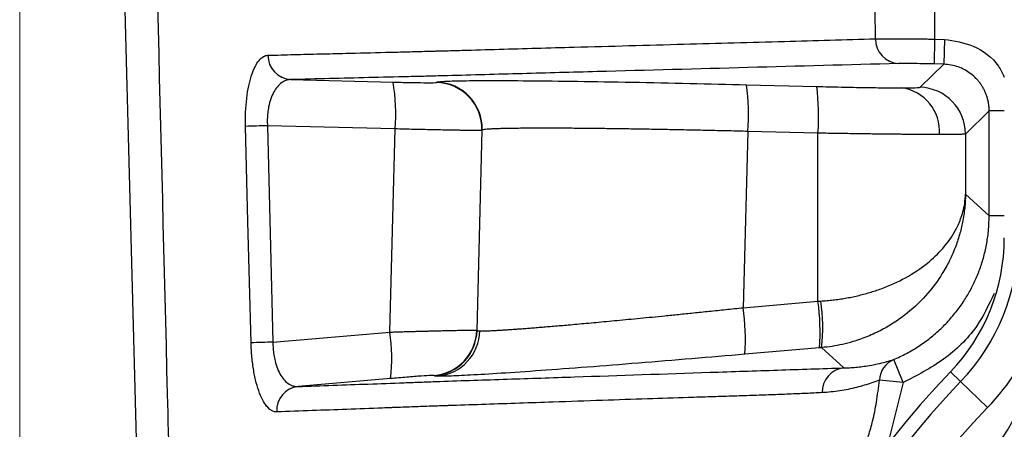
# Model space of a CAD drawing. Header units: millimetres. Extents: x 5 to 597, y 5 to 415.
# Tile 25 of 132: x 242.09 to 248.41, y 317.12 to 319.75. Entities that reach past the tile are written whole.
import ezdxf

# ---------------------------------------------------------------- set-up
doc = ezdxf.new("R2010")
doc.units = ezdxf.units.MM
doc.styles.add('SLDTEXTSTYLE0', font='ARIAL.TTF', dxfattribs={"width": 0.948})
doc.dimstyles.new('SLDDIMSTYLE5', dxfattribs={"dimtxt": 2.5, "dimasz": 2.5, "dimexe": 0, "dimexo": 0.0625, "dimtad": 1, "dimdec": 0, "dimlfac": 5, "dimrnd": 1e-09, "dimzin": 12, "dimdsep": 46, "dimtxsty": 'SLDTEXTSTYLE0', "dimsah": 1, "dimcen": 0.09, "dimadec": 0, "dimazin": 3, "dimtfac": 1, "dimtdec": 0, "dimtofl": 0, "dimtmove": 0, "dimatfit": 3, "dimfxl": 0, "dimfrac": 2, "dimtolj": 1, "dimtzin": 12, "dimarcsym": 0})

# ---------------------------------------------------------------- blocks, each defined once
blk = doc.blocks.new('_D_6')
at = {"color": 7, "linetype": 'Continuous', "lineweight": 0}
for p, q in [((242.0878, 322.1208), (242.0878, 294.7191)), ((262.6454, 322.1208), (262.6454, 314.1311)), ((262.6454, 312.6071), (262.6454, 303.9311)), ((262.6454, 302.4071), (262.6454, 294.7191)), ((262.6454, 295.7191), (242.0878, 295.7191))]:
    blk.add_line(p, q, dxfattribs=at)
at = {"color": 7, "linetype": 'Continuous', "lineweight": 18}
for points in [[(242.0878, 295.7191), (244.5878, 295.4091), (244.5878, 296.0291)], [(262.6454, 295.7191), (260.1454, 296.0291), (260.1454, 295.4091)]]:
    blk.add_solid(points, dxfattribs=at)
at = {"color": 7, "linetype": 'Continuous', "lineweight": 18, "insert": (250.5211, 298.9418), "char_height": 2.5, "attachment_point": 1, "style": 'SLDTEXTSTYLE0'}
blk.add_mtext('103', dxfattribs=at)

msp = doc.modelspace()

# ---------------------------------------------------------------- linework, layer by layer
at = {"color": 7, "linetype": 'Continuous', "lineweight": 25}
for p, q in [((242.8982, 314.7344), (242.6932, 322.5613)), ((247.9648, 319.6243), (247.9606, 319.4644)), ((247.9648, 319.6243), (248.027, 319.6227)), ((248.027, 319.6227), (248.0228, 319.4628)), ((247.8708, 319.3146), (248.0228, 319.4628)), ((248.0228, 319.4628), (247.9606, 319.4644)), ((243.8295, 319.3642), (244.486, 319.3478)), ((244.765, 319.3456), (244.767, 319.3475)), ((246.7571, 319.3314), (247.2075, 319.32)), ((248.3149, 319.1629), (248.1629, 319.0148)), ((248.3149, 318.489), (248.3149, 319.1629)), ((244.499, 319.0474), (243.6788, 319.0679)), ((244.4649, 317.743), (244.499, 319.0474)), ((245.057, 319.0379), (245.0234, 317.755)), ((245.0253, 317.7532), (245.059, 319.0398)), ((245.059, 319.0398), (245.057, 319.0379)), ((246.7649, 319.0315), (246.7353, 317.8994)), ((247.2153, 319.0202), (246.7649, 319.0315)), ((247.2153, 317.941), (247.2153, 319.0202)), ((248.1629, 319.0148), (248.1629, 318.6283)), ((248.1629, 318.6283), (248.3149, 318.489)), ((246.7353, 317.8994), (247.2153, 317.941)), ((243.7144, 317.6782), (244.4649, 317.743)), ((245.0234, 317.755), (245.0253, 317.7532)), ((247.2258, 317.6422), (246.7457, 317.6006)), ((247.3805, 317.5128), (247.2382, 317.6433)), ((247.7634, 317.4193), (247.7015, 317.5668)), ((248.0662, 317.4875), (248.0661, 317.4875)), ((248.0662, 317.4875), (248.1317, 317.4248)), ((244.4701, 317.4447), (243.8762, 317.3935)), ((244.7516, 317.4623), (244.7497, 317.464)), ((247.7634, 317.4193), (247.6099, 317.4352)), ((248.1317, 317.4248), (248.3049, 317.2588))]:
    msp.add_line(p, q, dxfattribs=at)
at = {"color": 8, "linetype": 'Continuous', "lineweight": 25}
for p, q in [((248.4121, 319.1629), (248.3149, 319.1629)), ((248.4121, 318.489), (248.3149, 318.489)), ((247.7634, 317.4193), (247.6412, 316.9346))]:
    msp.add_line(p, q, dxfattribs=at)
at = {"color": 7, "linetype": 'Continuous', "lineweight": 25, "flags": 128}
for points in [[(247.5845, 319.6263), (247.5833, 319.8097), (247.5824, 319.9538)], [(247.9624, 319.9719), (247.9637, 319.7772), (247.9648, 319.6243)], [(243.5737, 317.6742), (243.5538, 318.4524), (243.5382, 319.0639)], [(243.6788, 319.0679), (243.6987, 318.2897), (243.7144, 317.6782)]]:
    msp.add_lwpolyline(points, dxfattribs=at)
at = {"color": 7, "linetype": 'Continuous', "lineweight": 25}
for centre, radius, start, end in [((247.7414, 319.6241), 0.1569, 179.18915, 266.71548), ((243.8386, 319.5205), 0.1566, 180.00513, 266.65396), ((243.3661, 319.1486), 1.1374, 354.89546, 10.08633), ((244.7571, 319.0457), 0.3001, 358.52044, 88.47956), ((244.7591, 319.0476), 0.3001, 358.52044, 88.47956), ((245.2657, 319.1423), 1.5033, 355.77385, 7.22501), ((245.7161, 319.131), 1.5033, 355.77385, 7.22501), ((247.7156, 319.0334), 0.2803, 355.47533, 82.27765), ((247.8628, 319.0147), 0.3001, 0.01978, 88.48022), ((244.1411, 300.3263), 18.7473, 91.41295, 91.84281), ((247.1666, 318.349), 1.2455, 316.23826, 0), ((247.1666, 318.349), 1.2456, 316.23826, 0), ((247.1666, 318.349), 1.3363, 316.23826, 0), ((246.3777, 318.349), 2.3975, 320.25535, 0), ((247.1666, 318.349), 1.5762, 316.23826, 0), ((246.3777, 318.349), 2.6374, 320.25535, 0), ((245.7268, 317.7394), 1.5021, 356.28948, 7.71327), ((246.1176, 317.7735), 1.1282, 353.37256, 8.59542), ((245.2468, 317.6978), 1.5021, 356.28948, 7.71327), ((243.3448, 317.5742), 1.1327, 353.43656, 8.56987), ((244.7235, 317.7629), 0.3001, 275.01777, 358.48223), ((244.7253, 317.7612), 0.3001, 275.01777, 358.48223), ((244.7439, 317.7572), 0.299, 275.40394, 358.73773), ((244.1758, 298.9634), 18.7205, 91.41228, 91.8429), ((247.7633, 317.4261), 0.1537, 113.71064, 176.62423), ((252.3666, 313.3691), 5.9544, 136.23826, 180), ((247.3984, 317.357), 0.1568, 96.52873, 181.10103), ((252.3666, 313.3691), 5.8637, 136.23826, 180), ((243.8947, 317.2381), 0.1565, 96.80352, 182.79121), ((252.3666, 313.3691), 5.6238, 136.23826, 180)]:
    msp.add_arc(centre, radius, start, end, dxfattribs=at)
at = {"color": 8, "linetype": 'Continuous', "lineweight": 25}
for points, knots in [([(242.9096, 322.3441), (242.9516, 320.6778), (243.0098, 318.3702), (243.0722, 315.9009), (243.0957, 315.0545), (243.1014, 314.8365), (243.1041, 314.7733), (243.1054, 314.7537), (243.1058, 314.7469)], [0, 0, 0, 0, 0.657975, 0.911221, 0.97504, 0.992219, 0.997315, 1, 1, 1, 1]), ([(248.027, 319.6227), (248.0902, 319.6128), (248.2216, 319.5924), (248.3586, 319.4902), (248.4005, 319.4044), (248.4121, 319.3806)], [0, 0, 0, 0, 0.40099, 0.833292, 1, 1, 1, 1]), ([(248.3464, 317.9909), (248.3122, 317.9181), (248.2354, 317.7546), (248.0285, 317.5564), (247.8516, 317.4649), (247.7634, 317.4193)], [0, 0, 0, 0, 0.286876, 0.644196, 1, 1, 1, 1])]:
    msp.add_open_spline(points, degree=3, knots=knots, dxfattribs=at)
at = {"color": 7, "linetype": 'Continuous', "lineweight": 25}
for points, knots in [([(243.6821, 319.5205), (243.7383, 319.5219), (243.8494, 319.5248), (244.0161, 319.5291), (244.2111, 319.5339), (244.3623, 319.5376), (244.4698, 319.5402), (244.5127, 319.5412), (244.5863, 319.543), (244.6683, 319.5453), (244.7381, 319.547), (244.7781, 319.5485), (244.8186, 319.5492), (244.8689, 319.5508), (244.9884, 319.5541), (245.2472, 319.5615), (245.7221, 319.5746), (246.334, 319.5914), (246.981, 319.6092), (247.3897, 319.6208), (247.5845, 319.6263)], [0, 0, 0, 0, 0.0425932, 0.0842648, 0.124993, 0.187492, 0.1953122, 0.2031171, 0.2187415, 0.2499897, 0.2656145, 0.2729702, 0.2812397, 0.2974872, 0.3124907, 0.3749917, 0.4999934, 0.6820661, 0.8484666, 1, 1, 1, 1]), ([(247.5845, 319.6263), (247.5877, 319.6264), (247.5942, 319.6265), (247.6069, 319.6266), (247.6221, 319.6266), (247.6403, 319.6267), (247.6616, 319.6266), (247.6859, 319.6266), (247.7133, 319.6264), (247.7435, 319.6263), (247.7764, 319.6261), (247.8115, 319.6258), (247.8484, 319.6255), (247.8867, 319.6252), (247.9256, 319.6248), (247.9517, 319.6245), (247.9648, 319.6243)], [0, 0, 0, 0, 0.057563, 0.117924, 0.181041, 0.246832, 0.315166, 0.385866, 0.458703, 0.533398, 0.609625, 0.687017, 0.765173, 0.843675, 0.922092, 1, 1, 1, 1]), ([(243.5382, 319.0639), (243.5374, 319.095), (243.5377, 319.1256), (243.5403, 319.1857), (243.5428, 319.2155), (243.5529, 319.2997), (243.5637, 319.3505), (243.584, 319.4124), (243.5915, 319.431), (243.6076, 319.4629), (243.6161, 319.4762), (243.634, 319.4979), (243.6434, 319.5062), (243.6624, 319.5173), (243.6722, 319.5202), (243.6821, 319.5205)], [0, 0, 0, 0, 0.125, 0.125, 0.25, 0.25, 0.5, 0.5, 0.625, 0.625, 0.75, 0.75, 0.875, 0.875, 1, 1, 1, 1]), ([(247.7324, 319.4675), (247.0911, 319.45), (246.4409, 319.4327), (245.6358, 319.411), (245.4752, 319.4066), (245.2351, 319.4), (245.1552, 319.3978), (244.9958, 319.3934), (244.9168, 319.3912), (244.7953, 319.388), (244.7544, 319.3869), (244.6709, 319.3848), (244.6281, 319.3838), (244.4992, 319.3808), (244.4141, 319.3788), (244.1605, 319.3726), (243.994, 319.3684), (243.8295, 319.3642)], [0, 0, 0, 0, 0.5, 0.5, 0.625, 0.625, 0.6875, 0.6875, 0.75, 0.75, 0.78125, 0.78125, 0.8125, 0.8125, 0.875, 0.875, 1, 1, 1, 1]), ([(247.9606, 319.4644), (247.9353, 319.465), (247.9106, 319.4656), (247.8626, 319.4666), (247.8402, 319.467), (247.7791, 319.4678), (247.7481, 319.4679), (247.7324, 319.4675)], [0, 0, 0, 0, 0.25, 0.25, 0.5, 0.5, 1, 1, 1, 1]), ([(248.3149, 319.1629), (248.3147, 319.171), (248.3143, 319.1871), (248.3113, 319.211), (248.3066, 319.2343), (248.3001, 319.2569), (248.292, 319.2788), (248.2823, 319.2997), (248.2711, 319.3196), (248.2586, 319.3384), (248.2449, 319.356), (248.225, 319.3779), (248.197, 319.4027), (248.1589, 319.4275), (248.1165, 319.4464), (248.0707, 319.4593), (248.0389, 319.4616), (248.0228, 319.4628)], [0, 0, 0, 0, 0.052402, 0.104274, 0.155615, 0.206427, 0.256709, 0.306461, 0.355685, 0.404381, 0.452548, 0.500187, 0.595914, 0.693756, 0.793717, 0.895797, 1, 1, 1, 1]), ([(243.8295, 319.3642), (243.8249, 319.364), (243.8159, 319.3636), (243.8032, 319.3606), (243.7915, 319.3564), (243.7809, 319.3511), (243.7644, 319.3407), (243.7436, 319.3214), (243.7195, 319.2865), (243.7002, 319.2431), (243.6873, 319.196), (243.6805, 319.1511), (243.6776, 319.1101), (243.6784, 319.0823), (243.6788, 319.0684)], [0, 0, 0, 0, 0.0579, 0.111911, 0.162037, 0.208283, 0.250657, 0.382155, 0.500539, 0.629412, 0.750053, 0.834189, 0.917292, 1, 1, 1, 1]), ([(244.486, 319.3478), (244.5196, 319.347), (244.5553, 319.3462), (244.6235, 319.3449), (244.6558, 319.3445), (244.7094, 319.3441), (244.7304, 319.3441), (244.7579, 319.3446), (244.7644, 319.3451), (244.765, 319.3456)], [0, 0, 0, 0, 0.25, 0.25, 0.5, 0.5, 0.75, 0.75, 1, 1, 1, 1]), ([(244.767, 319.3475), (244.7692, 319.3496), (244.7816, 319.3514), (244.8304, 319.3545), (244.8669, 319.3557), (244.9652, 319.3574), (245.027, 319.3579), (245.1748, 319.3581), (245.2608, 319.3577), (245.4523, 319.3562), (245.558, 319.355), (245.7823, 319.3518), (245.901, 319.3498), (246.144, 319.3453), (246.2683, 319.3428), (246.5152, 319.3373), (246.6379, 319.3344), (246.7571, 319.3314)], [0, 0, 0, 0, 0.125, 0.125, 0.25, 0.25, 0.375, 0.375, 0.5, 0.5, 0.625, 0.625, 0.75, 0.75, 0.875, 0.875, 1, 1, 1, 1]), ([(247.2075, 319.32), (247.2598, 319.3187), (247.3131, 319.3175), (247.4178, 319.3152), (247.4691, 319.3143), (247.5652, 319.3127), (247.6099, 319.3121), (247.6895, 319.3113), (247.7242, 319.3112), (247.7533, 319.3112)], [0, 0, 0, 0, 0.25, 0.25, 0.5, 0.5, 0.75, 0.75, 1, 1, 1, 1]), ([(247.7533, 319.3112), (247.7897, 319.3112), (247.819, 319.3114), (247.859, 319.3126), (247.8696, 319.3135), (247.8708, 319.3146)], [0, 0, 0, 0, 0.5, 0.5, 1, 1, 1, 1]), ([(245.057, 319.0379), (245.0566, 319.0378), (245.0558, 319.0377), (245.052, 319.0375), (245.0466, 319.0373), (245.0395, 319.0372), (245.031, 319.0372), (245.0213, 319.0372), (245.0106, 319.0372), (244.999, 319.0373), (244.9867, 319.0374), (244.9739, 319.0376), (244.9606, 319.0377), (244.9471, 319.0379), (244.9334, 319.0381), (244.9197, 319.0383), (244.9061, 319.0385), (244.8818, 319.0389), (244.8448, 319.0396), (244.7922, 319.0406), (244.7366, 319.0418), (244.6787, 319.0431), (244.6194, 319.0444), (244.5595, 319.0459), (244.519, 319.0469), (244.499, 319.0474)], [0, 0, 0, 0, 0.04019, 0.07919, 0.116998, 0.153615, 0.18904, 0.223275, 0.256318, 0.28817, 0.318831, 0.3483, 0.376579, 0.403665, 0.429561, 0.454265, 0.477778, 0.500099, 0.575111, 0.648924, 0.721538, 0.792952, 0.863168, 0.932183, 1, 1, 1, 1]), ([(246.7649, 319.0315), (246.7447, 319.0321), (246.7042, 319.0331), (246.6434, 319.0345), (246.5824, 319.0359), (246.5215, 319.0373), (246.4606, 319.0386), (246.3999, 319.0399), (246.3393, 319.0411), (246.2791, 319.0423), (246.2192, 319.0434), (246.1598, 319.0445), (246.101, 319.0455), (246.0428, 319.0464), (245.9854, 319.0473), (245.9288, 319.0481), (245.8732, 319.0489), (245.8185, 319.0495), (245.765, 319.0501), (245.7127, 319.0507), (245.6617, 319.0511), (245.6121, 319.0515), (245.5638, 319.0517), (245.5161, 319.0519), (245.4684, 319.052), (245.4204, 319.052), (245.3726, 319.0518), (245.3257, 319.0515), (245.2803, 319.0511), (245.237, 319.0505), (245.1965, 319.0497), (245.1596, 319.0487), (245.127, 319.0475), (245.0996, 319.046), (245.0785, 319.0443), (245.0636, 319.0422), (245.0606, 319.0406), (245.059, 319.0398)], [0, 0, 0, 0, 0.022498, 0.045127, 0.067887, 0.090778, 0.1138, 0.136953, 0.160237, 0.183652, 0.207199, 0.230876, 0.254684, 0.278624, 0.302695, 0.326897, 0.351229, 0.375694, 0.400289, 0.425015, 0.449873, 0.474862, 0.499982, 0.52555, 0.552679, 0.581369, 0.611621, 0.643434, 0.676808, 0.711744, 0.74824, 0.786298, 0.825916, 0.867096, 0.909836, 0.954138, 1, 1, 1, 1]), ([(247.995, 319.0113), (247.9865, 319.0113), (247.9693, 319.0113), (247.9413, 319.0114), (247.9115, 319.0115), (247.8799, 319.0117), (247.8463, 319.0119), (247.811, 319.0122), (247.7739, 319.0125), (247.7351, 319.0129), (247.6946, 319.0133), (247.6525, 319.0138), (247.6088, 319.0143), (247.5637, 319.0148), (247.5172, 319.0154), (247.4694, 319.0161), (247.4205, 319.0168), (247.3705, 319.0176), (247.3195, 319.0184), (247.2677, 319.0193), (247.2329, 319.0199), (247.2153, 319.0202)], [0, 0, 0, 0, 0.048692, 0.097821, 0.147388, 0.197393, 0.247835, 0.298715, 0.350032, 0.401788, 0.453981, 0.506612, 0.55968, 0.613187, 0.667132, 0.721515, 0.776336, 0.831594, 0.887291, 0.943427, 1, 1, 1, 1]), ([(248.1629, 319.0148), (248.1624, 319.0146), (248.1615, 319.0143), (248.1576, 319.0138), (248.1518, 319.0134), (248.1441, 319.013), (248.1345, 319.0126), (248.1231, 319.0123), (248.1098, 319.012), (248.0948, 319.0118), (248.0781, 319.0116), (248.0597, 319.0115), (248.0397, 319.0114), (248.0183, 319.0113), (248.0028, 319.0113), (247.995, 319.0113)], [0, 0, 0, 0, 0.078918, 0.157503, 0.235755, 0.313675, 0.391263, 0.468518, 0.54544, 0.622031, 0.698289, 0.774215, 0.849808, 0.92507, 1, 1, 1, 1]), ([(247.233, 317.9421), (247.2463, 317.943), (247.2729, 317.9448), (247.3126, 317.9489), (247.3522, 317.9541), (247.3917, 317.9604), (247.431, 317.9678), (247.47, 317.9763), (247.5086, 317.986), (247.5468, 317.9967), (247.5845, 318.0086), (247.6656, 318.0369), (247.7859, 318.0918), (247.9183, 318.1802), (248.0258, 318.2835), (248.0844, 318.3672), (248.1167, 318.4315), (248.1332, 318.4713), (248.1479, 318.5177), (248.1593, 318.5707), (248.1616, 318.6084), (248.1629, 318.6283)], [0, 0, 0, 0, 0.024158, 0.048475, 0.072967, 0.097654, 0.122551, 0.147675, 0.173043, 0.19867, 0.224571, 0.250762, 0.370128, 0.500496, 0.616948, 0.749507, 0.78602, 0.829325, 0.879423, 0.936315, 1, 1, 1, 1]), ([(248.1629, 318.6283), (248.1626, 318.6162), (248.162, 318.5906), (248.1591, 318.5503), (248.1541, 318.5062), (248.1446, 318.448), (248.1281, 318.3768), (248.0998, 318.2897), (248.0617, 318.202), (248.0045, 318.0997), (247.9196, 317.9839), (247.8142, 317.8812), (247.7108, 317.8059), (247.6257, 317.7556), (247.5358, 317.7136), (247.4504, 317.6835), (247.3736, 317.6635), (247.3062, 317.6505), (247.2607, 317.6457), (247.2382, 317.6433)], [0, 0, 0, 0, 0.027067, 0.056976, 0.089787, 0.125562, 0.187457, 0.250319, 0.325967, 0.393482, 0.499448, 0.623837, 0.688116, 0.749331, 0.813206, 0.87485, 0.917093, 0.958817, 1, 1, 1, 1]), ([(247.7015, 317.5668), (247.7154, 317.5729), (247.7432, 317.585), (247.7839, 317.6055), (247.8237, 317.6277), (247.8624, 317.6518), (247.9, 317.6776), (247.9363, 317.7051), (247.9712, 317.7341), (248.0047, 317.7645), (248.0365, 317.7963), (248.0668, 317.8292), (248.0953, 317.8632), (248.1221, 317.8982), (248.1536, 317.9432), (248.1885, 318.0002), (248.2248, 318.0714), (248.2561, 318.1477), (248.2817, 318.2286), (248.3005, 318.3132), (248.3126, 318.4004), (248.3141, 318.4594), (248.3149, 318.489)], [0, 0, 0, 0, 0.038683, 0.077471, 0.116323, 0.155196, 0.194047, 0.232834, 0.271515, 0.310048, 0.348392, 0.386509, 0.424359, 0.461907, 0.499118, 0.564585, 0.632668, 0.703057, 0.775397, 0.84929, 0.924307, 1, 1, 1, 1]), ([(245.0429, 317.7506), (245.0458, 317.7505), (245.0518, 317.7504), (245.0633, 317.7504), (245.0766, 317.7507), (245.092, 317.7512), (245.1094, 317.7519), (245.1289, 317.7528), (245.1503, 317.7539), (245.1739, 317.7553), (245.1994, 317.7569), (245.227, 317.7587), (245.2566, 317.7608), (245.2882, 317.763), (245.3218, 317.7655), (245.3574, 317.7682), (245.3949, 317.7712), (245.4344, 317.7744), (245.4758, 317.7778), (245.519, 317.7814), (245.5641, 317.7852), (245.632, 317.7911), (245.7274, 317.7997), (245.8562, 317.8116), (245.9974, 317.8249), (246.1244, 317.8373), (246.2334, 317.848), (246.322, 317.8569), (246.4167, 317.8665), (246.5176, 317.8768), (246.6244, 317.8878), (246.6977, 317.8955), (246.7353, 317.8994)], [0, 0, 0, 0, 0.023924, 0.0479519, 0.0720841, 0.0963212, 0.1206636, 0.1451119, 0.1696664, 0.1943278, 0.2190964, 0.2439728, 0.2689573, 0.2940504, 0.3192525, 0.3445642, 0.3699858, 0.3955177, 0.4211603, 0.4469142, 0.4727796, 0.4987571, 0.5597954, 0.6231269, 0.6887552, 0.7566837, 0.7922066, 0.8297412, 0.8692876, 0.9108461, 0.9544169, 1, 1, 1, 1]), ([(244.4649, 317.743), (244.4764, 317.7433), (244.4993, 317.744), (244.533, 317.745), (244.5656, 317.7459), (244.5971, 317.7468), (244.6274, 317.7476), (244.6564, 317.7484), (244.6842, 317.7491), (244.7106, 317.7498), (244.7357, 317.7505), (244.7594, 317.7511), (244.7819, 317.7517), (244.803, 317.7522), (244.8228, 317.7526), (244.8413, 317.7531), (244.8683, 317.7537), (244.9017, 317.7543), (244.9382, 317.755), (244.9683, 317.7554), (244.9922, 317.7556), (245.0094, 317.7556), (245.0205, 317.7554), (245.0225, 317.7551), (245.0234, 317.755)], [0, 0, 0, 0, 0.039125, 0.077426, 0.114903, 0.151555, 0.187382, 0.222385, 0.256564, 0.289919, 0.32245, 0.354156, 0.385038, 0.415097, 0.444332, 0.472743, 0.50033, 0.57356, 0.64617, 0.718163, 0.789539, 0.860303, 0.930455, 1, 1, 1, 1]), ([(243.7384, 317.2305), (243.7189, 317.2298), (243.6995, 317.2395), (243.6713, 317.2702), (243.6622, 317.2829), (243.6449, 317.3133), (243.6365, 317.3311), (243.621, 317.3715), (243.6139, 317.3936), (243.6012, 317.442), (243.5954, 317.4685), (243.5859, 317.5239), (243.5821, 317.5526), (243.5764, 317.6123), (243.5745, 317.6433), (243.5737, 317.6742)], [0, 0, 0, 0, 0.25, 0.25, 0.375, 0.375, 0.5, 0.5, 0.625, 0.625, 0.75, 0.75, 0.875, 0.875, 1, 1, 1, 1]), ([(243.7144, 317.6782), (243.7144, 317.6713), (243.7145, 317.6575), (243.7156, 317.6369), (243.7175, 317.6165), (243.7201, 317.5965), (243.7236, 317.5769), (243.7304, 317.5461), (243.7433, 317.5058), (243.7644, 317.4638), (243.7897, 317.4306), (243.8134, 317.4109), (243.8354, 317.3997), (243.8549, 317.3937), (243.8689, 317.3936), (243.8762, 317.3935)], [0, 0, 0, 0, 0.041594, 0.083163, 0.124785, 0.166542, 0.208512, 0.250774, 0.371613, 0.500355, 0.618842, 0.749978, 0.823501, 0.906833, 1, 1, 1, 1]), ([(246.7457, 317.6006), (246.6344, 317.591), (246.5203, 317.5813), (246.291, 317.5621), (246.1759, 317.5526), (245.95, 317.5345), (245.8393, 317.5258), (245.6281, 317.5096), (245.5277, 317.5022), (245.342, 317.4889), (245.2569, 317.4831), (245.1057, 317.4733), (245.0396, 317.4694), (244.9282, 317.4634), (244.8829, 317.4614), (244.8126, 317.4592), (244.7877, 317.459), (244.7721, 317.4595)], [0, 0, 0, 0, 0.125, 0.125, 0.25, 0.25, 0.375, 0.375, 0.5, 0.5, 0.625, 0.625, 0.75, 0.75, 0.875, 0.875, 1, 1, 1, 1]), ([(247.3805, 317.5128), (247.3932, 317.5132), (247.4193, 317.514), (247.4592, 317.517), (247.501, 317.5216), (247.5529, 317.5293), (247.6204, 317.5426), (247.6723, 317.5581), (247.7015, 317.5668)], [0, 0, 0, 0, 0.114405, 0.235859, 0.364369, 0.499945, 0.718697, 1, 1, 1, 1]), ([(243.8762, 317.3935), (244.0247, 317.3987), (244.1747, 317.404), (244.4027, 317.4123), (244.4792, 317.4151), (244.5948, 317.4194), (244.6337, 317.4209), (244.7108, 317.4238), (244.7486, 317.4251), (244.8603, 317.4291), (244.9325, 317.4315), (245.0758, 317.4362), (245.1476, 317.4386), (245.3633, 317.4457), (245.5075, 317.4505), (245.9413, 317.465), (246.2317, 317.4748), (246.6668, 317.4895), (246.8118, 317.4943), (247.0994, 317.5039), (247.2422, 317.5085), (247.3805, 317.5128)], [0, 0, 0, 0, 0.125, 0.125, 0.1875, 0.1875, 0.21875, 0.21875, 0.25, 0.25, 0.3125, 0.3125, 0.375, 0.375, 0.5, 0.5, 0.75, 0.75, 0.875, 0.875, 1, 1, 1, 1]), ([(244.7497, 317.464), (244.7491, 317.4646), (244.7426, 317.4646), (244.7151, 317.4634), (244.6941, 317.4622), (244.6404, 317.4585), (244.608, 317.456), (244.5396, 317.4506), (244.5039, 317.4476), (244.4701, 317.4447)], [0, 0, 0, 0, 0.25, 0.25, 0.5, 0.5, 0.75, 0.75, 1, 1, 1, 1]), ([(247.6099, 317.4352), (247.594, 317.4291), (247.5619, 317.4168), (247.5127, 317.4008), (247.4619, 317.3867), (247.4094, 317.3747), (247.3552, 317.3651), (247.2992, 317.3578), (247.2609, 317.3553), (247.2416, 317.354)], [0, 0, 0, 0, 0.133469, 0.270018, 0.409673, 0.552467, 0.698431, 0.847598, 1, 1, 1, 1]), ([(247.429, 316.8462), (247.4378, 316.8596), (247.4535, 316.8839), (247.4727, 316.9181), (247.487, 316.9463), (247.4977, 316.9693), (247.5056, 316.9876), (247.5204, 317.0233), (247.5426, 317.0836), (247.57, 317.1801), (247.5934, 317.2991), (247.6041, 317.3875), (247.6099, 317.4352)], [0, 0, 0, 0, 0.077403, 0.139432, 0.189509, 0.229828, 0.261714, 0.285902, 0.416316, 0.571455, 0.768762, 1, 1, 1, 1]), ([(247.2416, 317.354), (247.2076, 317.3523), (247.1377, 317.3489), (247.0281, 317.3442), (246.9117, 317.3398), (246.7887, 317.3355), (246.6591, 317.3313), (246.5232, 317.327), (246.3431, 317.3213), (246.1115, 317.3137), (245.8216, 317.3041), (245.4746, 317.2918), (245.1529, 317.281), (244.9286, 317.2735), (244.8392, 317.2705), (244.8033, 317.2693), (244.7401, 317.2671), (244.6667, 317.2646), (244.5917, 317.2618), (244.5487, 317.2604), (244.5197, 317.259), (244.5003, 317.2585), (244.4665, 317.2571), (244.3604, 317.2532), (244.1897, 317.2467), (243.9631, 317.2385), (243.8142, 317.2332), (243.7384, 317.2305)], [0, 0, 0, 0, 0.030597, 0.062903, 0.096914, 0.132628, 0.170044, 0.209166, 0.249999, 0.325386, 0.408671, 0.499996, 0.624994, 0.687493, 0.695305, 0.703118, 0.718743, 0.749993, 0.765634, 0.781244, 0.785154, 0.789056, 0.796869, 0.812495, 0.874997, 0.936416, 1, 1, 1, 1])]:
    msp.add_open_spline(points, degree=3, knots=knots, dxfattribs=at)
for points in [[(243.6788, 319.0684), (243.6788, 319.0683), (243.6788, 319.0681), (243.6788, 319.0679)], [(247.2153, 317.941), (247.2212, 317.9414), (247.2271, 317.9417), (247.233, 317.9421)], [(245.0253, 317.7532), (245.0266, 317.7519), (245.0324, 317.751), (245.0429, 317.7506)], [(247.2382, 317.6433), (247.234, 317.6429), (247.2299, 317.6425), (247.2258, 317.6422)], [(244.7721, 317.4595), (244.7599, 317.46), (244.7531, 317.4609), (244.7516, 317.4623)]]:
    msp.add_open_spline(points, degree=3, dxfattribs=at)

# ---------------------------------------------------------------- dimensions: what is measured, and where the dimension line sits
at = {"color": 7, "linetype": 'Continuous', "lineweight": 18}
dim = msp.add_linear_dim(base=(242.0878, 295.7191), p1=(262.6454, 323.1208), p2=(242.0878, 323.1208), dimstyle='SLDDIMSTYLE5', dxfattribs=at)
dim.commit()
dim.dimension.update_dxf_attribs({"geometry": '_D_6', "text_midpoint": (253.3857, 295.7191), "dimtype": 160})

doc.saveas('drawing.dxf')
